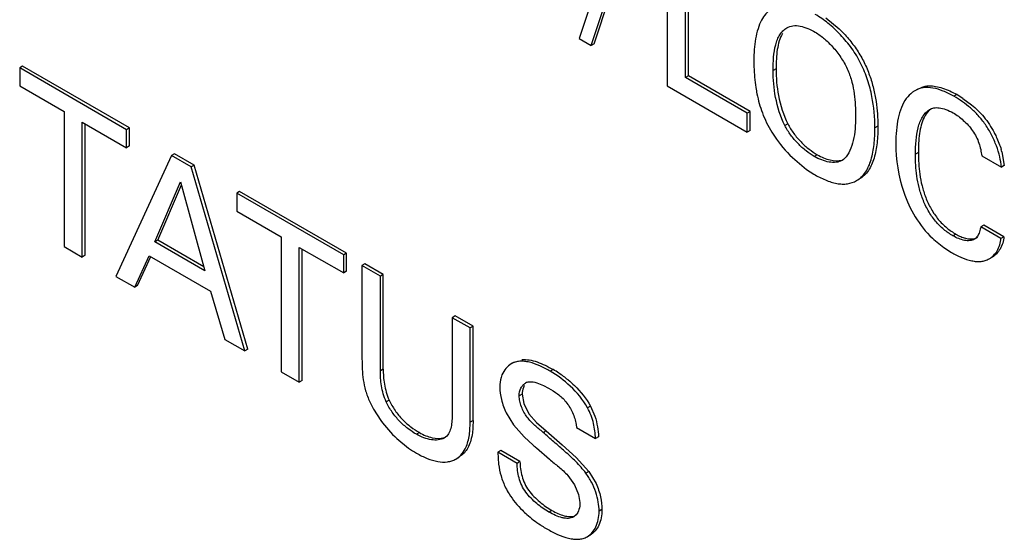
# Model space of a CAD drawing. Header units: inches. Extents: x 0 to 34, y 0 to 22.
# Tile 46 of 124: x 4.029 to 4.266, y 16.412 to 16.537. Entities that reach past the tile are written whole.
import ezdxf

# ---------------------------------------------------------------- set-up
doc = ezdxf.new("R2010")
doc.units = ezdxf.units.IN
doc.header["$LTSCALE"] = 1.87
doc.header["$MEASUREMENT"] = 0
doc.layers.get('0').update_dxf_attribs({"linetype": 'CONTINUOUS'})

msp = doc.modelspace()

# ---------------------------------------------------------------- linework, layer by layer
at = {"color": 7, "linetype": 'CONTINUOUS'}
for p, q in [((4.1736876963, 16.5638389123), (4.1633442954, 16.5325992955)), ((4.1662596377, 16.5309160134), (4.1765603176, 16.5621802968)), ((4.1669667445, 16.531324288), (4.1772674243, 16.5625885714)), ((4.184558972, 16.5580212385), (4.184558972, 16.5211666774)), ((4.1889371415, 16.5231820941), (4.1889371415, 16.5554933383)), ((4.1896442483, 16.5235903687), (4.1896442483, 16.5559016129)), ((4.2227744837, 16.5376084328), (4.2259344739, 16.5349667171)), ((4.1633442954, 16.5325992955), (4.1662596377, 16.5309160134)), ((4.1669667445, 16.531324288), (4.1662596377, 16.5309160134)), ((4.0292631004, 16.5259191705), (4.0285559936, 16.5255108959)), ((4.0285559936, 16.5255108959), (4.0285559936, 16.5211728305)), ((4.0543261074, 16.5106315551), (4.0285559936, 16.5255108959)), ((4.0550332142, 16.5110398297), (4.0292631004, 16.5259191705)), ((4.1896442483, 16.5235903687), (4.1889371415, 16.5231820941)), ((4.2037932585, 16.5146043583), (4.1889371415, 16.5231820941)), ((4.2045003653, 16.5150126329), (4.1896442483, 16.5235903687)), ((4.2107680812, 16.5253275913), (4.2100609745, 16.5249193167)), ((4.0285559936, 16.5211728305), (4.039254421, 16.5149956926)), ((4.184558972, 16.5211666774), (4.2037932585, 16.5100610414)), ((4.2449033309, 16.5204197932), (4.2441962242, 16.5200115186)), ((4.2543003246, 16.5190797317), (4.2535932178, 16.5186714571)), ((4.2557539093, 16.5181823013), (4.2578378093, 16.5166510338)), ((4.039254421, 16.5149956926), (4.039254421, 16.4824791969)), ((4.2045003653, 16.5150126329), (4.2037932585, 16.5146043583)), ((4.2037932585, 16.5100610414), (4.2037932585, 16.5146043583)), ((4.2045003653, 16.510469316), (4.2045003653, 16.5150126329)), ((4.04362768, 16.4799541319), (4.04362768, 16.5124706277)), ((4.04362768, 16.5124706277), (4.0543261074, 16.5062934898)), ((4.0443347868, 16.4803624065), (4.0443347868, 16.5120623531)), ((4.2135969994, 16.512058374), (4.2128898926, 16.5116500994)), ((4.2353012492, 16.5114697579), (4.2345941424, 16.5110614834)), ((4.0550332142, 16.5110398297), (4.0543261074, 16.5106315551)), ((4.0543261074, 16.5062934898), (4.0543261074, 16.5106315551)), ((4.0550332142, 16.5067017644), (4.0550332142, 16.5110398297)), ((4.2045003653, 16.510469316), (4.2037932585, 16.5100610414)), ((4.0550332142, 16.5067017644), (4.0543261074, 16.5062934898)), ((4.0651492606, 16.5043824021), (4.0517127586, 16.4752859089)), ((4.0658563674, 16.5047906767), (4.0651492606, 16.5043824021)), ((4.0698824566, 16.5016495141), (4.0651492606, 16.5043824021)), ((4.0705895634, 16.5020577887), (4.0658563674, 16.5047906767)), ((4.2206705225, 16.5046045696), (4.2199634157, 16.504196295)), ((4.2450598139, 16.5051208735), (4.2443527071, 16.5047125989)), ((4.2603117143, 16.504329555), (4.2650444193, 16.5015969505)), ((4.2651705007, 16.5052600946), (4.265751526, 16.5020052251)), ((4.0705895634, 16.5020577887), (4.0698824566, 16.5016495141)), ((4.0834986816, 16.4577496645), (4.0705895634, 16.5020577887)), ((4.2147049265, 16.5038946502), (4.2180751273, 16.5010680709)), ((4.2270364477, 16.5034820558), (4.2266642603, 16.5032252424)), ((4.265751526, 16.5020052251), (4.2650444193, 16.5015969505)), ((4.0827915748, 16.4573413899), (4.0698824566, 16.5016495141)), ((4.2180751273, 16.5010680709), (4.219828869, 16.4999359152)), ((4.0611310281, 16.4835799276), (4.0673167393, 16.4980784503)), ((4.0618381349, 16.4839882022), (4.0675251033, 16.497317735)), ((4.0673167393, 16.4980784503), (4.0731960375, 16.4766137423)), ((4.2301742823, 16.4983588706), (4.2308816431, 16.4987672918)), ((4.0815423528, 16.4957337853), (4.080835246, 16.4953255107)), ((4.080835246, 16.4953255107), (4.080835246, 16.4909874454)), ((4.1066053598, 16.48044617), (4.080835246, 16.4953255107)), ((4.1073124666, 16.4808544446), (4.0815423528, 16.4957337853)), ((4.080835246, 16.4909874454), (4.0915336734, 16.4848103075)), ((4.2607978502, 16.4876622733), (4.2600907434, 16.4872539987)), ((4.2656606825, 16.4848545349), (4.2607978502, 16.4876622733)), ((4.2540798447, 16.4854669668), (4.253372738, 16.4850586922)), ((4.2649535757, 16.4844462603), (4.2600907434, 16.4872539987)), ((4.0618381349, 16.4839882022), (4.0611310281, 16.4835799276)), ((4.0731960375, 16.4766137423), (4.0611310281, 16.4835799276)), ((4.0729303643, 16.4775836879), (4.0618381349, 16.4839882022)), ((4.0915336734, 16.4848103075), (4.0915336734, 16.4522938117)), ((4.2592540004, 16.484674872), (4.2585468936, 16.4842665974)), ((4.2656606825, 16.4848545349), (4.2649535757, 16.4844462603)), ((4.039254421, 16.4824791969), (4.04362768, 16.4799541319)), ((4.0443347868, 16.4803624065), (4.04362768, 16.4799541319)), ((4.0959069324, 16.4497687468), (4.0959069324, 16.4822852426)), ((4.0959069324, 16.4822852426), (4.1066053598, 16.4761081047)), ((4.0966140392, 16.4501770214), (4.0966140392, 16.481876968)), ((4.1073124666, 16.4808544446), (4.1066053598, 16.48044617)), ((4.1066053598, 16.4761081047), (4.1066053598, 16.48044617)), ((4.1073124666, 16.4765163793), (4.1073124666, 16.4808544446)), ((4.0562681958, 16.4726556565), (4.0597163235, 16.4802605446)), ((4.0569753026, 16.4730639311), (4.0601493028, 16.4800642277)), ((4.0597163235, 16.4802605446), (4.074524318, 16.4717105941)), ((4.1117240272, 16.4783072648), (4.1110169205, 16.4778989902)), ((4.1161454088, 16.4757544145), (4.1117240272, 16.4783072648)), ((4.2621161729, 16.4795209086), (4.2628232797, 16.4799291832)), ((4.1073124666, 16.4765163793), (4.1066053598, 16.4761081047)), ((4.1110169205, 16.4778989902), (4.1110169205, 16.4554381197)), ((4.115438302, 16.4753461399), (4.1110169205, 16.4778989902)), ((4.1161454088, 16.4757544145), (4.115438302, 16.4753461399)), ((4.1161454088, 16.4529363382), (4.1161454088, 16.4757544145)), ((4.0517127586, 16.4752859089), (4.0562681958, 16.4726556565)), ((4.115438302, 16.4525280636), (4.115438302, 16.4753461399)), ((4.0569753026, 16.4730639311), (4.0562681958, 16.4726556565)), ((4.074524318, 16.4717105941), (4.0779719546, 16.4601241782)), ((4.1334759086, 16.4657480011), (4.1327688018, 16.4653397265)), ((4.1327688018, 16.4653397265), (4.1327688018, 16.4427263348)), ((4.1370561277, 16.4628642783), (4.1327688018, 16.4653397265)), ((4.1377632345, 16.4632725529), (4.1334759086, 16.4657480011)), ((4.1377632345, 16.4632725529), (4.1370561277, 16.4628642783)), ((4.1370561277, 16.4401488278), (4.1370561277, 16.4628642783)), ((4.1377632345, 16.4405571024), (4.1377632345, 16.4632725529)), ((4.0779719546, 16.4601241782), (4.0827915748, 16.4573413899)), ((4.0834986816, 16.4577496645), (4.0827915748, 16.4573413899)), ((4.1476771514, 16.4546334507), (4.1469700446, 16.4542251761)), ((4.0915336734, 16.4522938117), (4.0959069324, 16.4497687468)), ((4.1161454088, 16.4529363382), (4.115438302, 16.4525280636)), ((4.1570741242, 16.4528370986), (4.1563670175, 16.452428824)), ((4.0966140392, 16.4501770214), (4.0959069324, 16.4497687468)), ((4.1531193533, 16.4496806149), (4.1547505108, 16.4490237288)), ((4.1547505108, 16.4490237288), (4.1559687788, 16.4483700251)), ((4.1128774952, 16.4450753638), (4.113788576, 16.443269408)), ((4.1175601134, 16.4454834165), (4.1168530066, 16.4450751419)), ((4.1496028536, 16.4468906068), (4.1488957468, 16.4464823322)), ((4.1496028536, 16.4468906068), (4.1500232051, 16.4446385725)), ((4.113788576, 16.443269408), (4.1155234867, 16.4405821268)), ((4.1500232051, 16.4446385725), (4.1512207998, 16.4422033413)), ((4.1660460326, 16.4440326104), (4.1653389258, 16.4436243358)), ((4.1660460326, 16.4440326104), (4.1671193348, 16.4416188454)), ((4.1377632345, 16.4405571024), (4.1370561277, 16.4401488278)), ((4.1457657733, 16.4423799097), (4.1475242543, 16.4395166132)), ((4.1512207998, 16.4422033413), (4.1530877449, 16.4400604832)), ((4.1530877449, 16.4400604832), (4.1553476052, 16.4381112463)), ((4.1475242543, 16.4395166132), (4.1500537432, 16.4366519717)), ((4.1553476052, 16.4381112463), (4.1546404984, 16.4377029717)), ((4.1553476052, 16.4381112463), (4.159273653, 16.4346804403)), ((4.16260684, 16.4396461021), (4.1626872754, 16.4388764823)), ((4.1626872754, 16.4388764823), (4.1672859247, 16.4362212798)), ((4.1194237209, 16.4362101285), (4.1222115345, 16.4339361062)), ((4.1248541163, 16.4376477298), (4.1241470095, 16.4372394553)), ((4.1314425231, 16.4368325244), (4.1308159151, 16.4363496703)), ((4.1500537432, 16.4366519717), (4.1522521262, 16.4346509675)), ((4.1679930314, 16.4366295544), (4.1672859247, 16.4362212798)), ((4.14447191, 16.4333139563), (4.1437648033, 16.4329056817)), ((4.1490705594, 16.4306587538), (4.14447191, 16.4333139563)), ((4.1530266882, 16.4339807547), (4.1561897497, 16.4312468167)), ((4.159273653, 16.4346804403), (4.1626311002, 16.4316594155)), ((4.1336522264, 16.4312862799), (4.1343593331, 16.4316945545)), ((4.1336566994, 16.4312785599), (4.1344471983, 16.4318541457)), ((4.1351543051, 16.4322624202), (4.1344471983, 16.4318541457)), ((4.1483634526, 16.4302504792), (4.1437648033, 16.4329056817)), ((4.1437648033, 16.4329056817), (4.1439333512, 16.4300334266)), ((4.1490705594, 16.4306587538), (4.1483634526, 16.4302504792)), ((4.1626311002, 16.4316594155), (4.165648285, 16.4282849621)), ((4.165648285, 16.4282849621), (4.1649411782, 16.4278766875)), ((4.165648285, 16.4282849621), (4.1673951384, 16.425397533)), ((4.1605743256, 16.4273441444), (4.1621788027, 16.425076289)), ((4.1621788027, 16.425076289), (4.1631897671, 16.4227458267)), ((4.1631897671, 16.4227458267), (4.1635264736, 16.4207811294)), ((4.1567623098, 16.4189198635), (4.156055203, 16.4185115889)), ((4.1688322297, 16.4190966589), (4.1681251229, 16.4186883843)), ((4.1626171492, 16.4178450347), (4.1620195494, 16.4173470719)), ((4.1652737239, 16.4125581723), (4.1659808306, 16.4129664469))]:
    msp.add_line(p, q, dxfattribs=at)
for centre, radius, start, end in [((4.2399425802, 16.4941983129), 0.0287268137, 56.6053240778, 60.0130401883), ((4.2349179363, 16.5256065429), 0.029601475, 211.7217786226, 213.9589895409), ((4.2373807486, 16.5273113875), 0.0325965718, 214.0263750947, 225.9209221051), ((4.2447739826, 16.4996201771), 0.0211619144, 15.4568530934, 17.0676994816), ((4.2243583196, 16.5067017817), 0.0041879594, 309.7532641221, 313.849046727), ((4.2654918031, 16.5026088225), 0.0248843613, 226.6665173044, 236.022599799), ((4.2569888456, 16.4865946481), 0.0028013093, 303.7924180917, 319.9602120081), ((4.2569155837, 16.4866569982), 0.0028975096, 319.9482625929, 324.5775616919), ((4.2652326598, 16.5022129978), 0.0244112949, 236.0077748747, 239.974789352), ((4.1437384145, 16.4297253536), 0.026683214, 56.6026523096, 60.0146209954), ((4.1439096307, 16.4300227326), 0.0263407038, 50.4850641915, 56.5575257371), ((4.1515665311, 16.4475724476), 0.0023285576, 107.8905303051, 120.0150864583), ((4.1402706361, 16.4587332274), 0.0306901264, 216.2586418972, 227.2132915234), ((4.1364920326, 16.4540961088), 0.0247054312, 234.687847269, 240.0205978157), ((4.3741365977, 16.6902991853), 0.3385095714, 229.0443433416, 229.2177104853), ((4.1700239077, 16.4397597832), 0.0291415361, 236.7252415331, 237.4405699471), ((4.17078558, 16.440963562), 0.0305660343, 237.4515909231, 240.0440282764)]:
    msp.add_arc(centre, radius, start, end, dxfattribs=at)
for points, knots in [([(4.2095286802, 16.5396231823), (4.2090673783, 16.5393162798), (4.208211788, 16.5385305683), (4.2075785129, 16.5375668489), (4.2072980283, 16.5370474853)], [0, 0, 0, 0, 0.4841840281, 1, 1, 1, 1]), ([(4.2345941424, 16.5110614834), (4.2345941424, 16.5135966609), (4.2342313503, 16.5175203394), (4.2329036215, 16.5226774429), (4.231319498, 16.526600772), (4.2290874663, 16.5302628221), (4.226376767, 16.5335274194), (4.2234086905, 16.536285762), (4.2212624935, 16.5377980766), (4.2201838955, 16.5384208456)], [0, 0, 0, 0, 0.2349264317, 0.362106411, 0.4925902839, 0.6254440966, 0.7578366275, 0.8845857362, 1, 1, 1, 1]), ([(4.2072980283, 16.5370474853), (4.206936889, 16.5363787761), (4.2063406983, 16.5349021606), (4.2055687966, 16.5316461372), (4.2054191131, 16.5290521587), (4.2054191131, 16.5272949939)], [0, 0, 0, 0, 0.2276243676, 0.473716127, 1, 1, 1, 1]), ([(4.2100609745, 16.5249193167), (4.2100609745, 16.525984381), (4.2101237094, 16.5280478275), (4.2104880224, 16.5305549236), (4.2110620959, 16.5323505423), (4.2116329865, 16.533506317), (4.2123826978, 16.5344709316), (4.2130120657, 16.5349602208), (4.2133464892, 16.5351533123)], [0, 0, 0, 0, 0.285405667, 0.5528599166, 0.6752450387, 0.7892674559, 0.8965192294, 1, 1, 1, 1]), ([(4.2133464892, 16.5351533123), (4.2138031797, 16.5354169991), (4.214879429, 16.5357890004), (4.2160060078, 16.5357063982), (4.216572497, 16.5355954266)], [0, 0, 0, 0, 0.4774094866, 1, 1, 1, 1]), ([(4.216572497, 16.5355954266), (4.2171922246, 16.535474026), (4.2184541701, 16.5350538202), (4.2196312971, 16.534451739), (4.2202271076, 16.5341077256)], [0, 0, 0, 0, 0.4785952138, 1, 1, 1, 1]), ([(4.2259344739, 16.5349667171), (4.2267417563, 16.5341911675), (4.2282897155, 16.5325367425), (4.2303398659, 16.5298182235), (4.2320479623, 16.5268685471), (4.2333449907, 16.5237633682), (4.234279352, 16.5206034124), (4.2350765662, 16.5165202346), (4.2353012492, 16.5134567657), (4.2353012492, 16.5114697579)], [0, 0, 0, 0, 0.1290507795, 0.2606320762, 0.3917278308, 0.5208770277, 0.6476393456, 0.7709379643, 1, 1, 1, 1]), ([(4.2123050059, 16.5337764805), (4.2119777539, 16.5332263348), (4.2114601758, 16.531966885), (4.211019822, 16.5299018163), (4.2108029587, 16.5276575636), (4.2107680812, 16.5261126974), (4.2107680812, 16.5253275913)], [0, 0, 0, 0, 0.2213895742, 0.4658569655, 0.7284662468, 1, 1, 1, 1]), ([(4.2202271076, 16.5341077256), (4.2210259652, 16.5336464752), (4.222599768, 16.5324711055), (4.2247251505, 16.5303109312), (4.2266245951, 16.5277797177), (4.2281323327, 16.5250183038), (4.2291083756, 16.5221394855), (4.2298160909, 16.5184148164), (4.229909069, 16.5156269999), (4.229909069, 16.5138164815)], [0, 0, 0, 0, 0.1173679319, 0.2481639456, 0.3845684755, 0.5187676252, 0.646675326, 0.7696402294, 1, 1, 1, 1]), ([(4.2054191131, 16.5272949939), (4.2054191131, 16.5267767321), (4.2054522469, 16.5246030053), (4.2056380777, 16.5224293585), (4.2058922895, 16.5207931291)], [0, 0, 0, 0, 0.2383776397, 1, 1, 1, 1]), ([(4.2128898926, 16.5116500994), (4.2118302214, 16.5137787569), (4.2104405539, 16.5181847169), (4.2100609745, 16.5227452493), (4.2100609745, 16.5249193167)], [0, 0, 0, 0, 0.5223823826, 1, 1, 1, 1]), ([(4.2107680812, 16.5253275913), (4.2107680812, 16.5231535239), (4.2111476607, 16.5185929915), (4.2125373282, 16.5141870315), (4.2135969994, 16.512058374)], [0, 0, 0, 0, 0.4776176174, 1, 1, 1, 1]), ([(4.2058922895, 16.5207931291), (4.2059716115, 16.5202825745), (4.2063403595, 16.5182041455), (4.2069076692, 16.5161580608), (4.2074667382, 16.514664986)], [0, 0, 0, 0, 0.2447569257, 1, 1, 1, 1]), ([(4.2535932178, 16.5186714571), (4.2527663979, 16.5191488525), (4.2511269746, 16.5199706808), (4.2486329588, 16.5207504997), (4.2462432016, 16.520873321), (4.2448085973, 16.5203650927), (4.24419624, 16.5200115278)], [0, 0, 0, 0, 0.2888500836, 0.5527711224, 0.7860729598, 1, 1, 1, 1]), ([(4.2457413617, 16.5208185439), (4.246038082, 16.52093144), (4.2466625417, 16.5211111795), (4.247832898, 16.5212402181), (4.2492651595, 16.5211134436), (4.251548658, 16.5205108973), (4.2532118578, 16.5197081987), (4.2543003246, 16.5190797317)], [0, 0, 0, 0, 0.1057816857, 0.2153064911, 0.3906302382, 0.5812097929, 1, 1, 1, 1]), ([(4.24419624, 16.5200115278), (4.2439982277, 16.5198971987), (4.2432195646, 16.5193859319), (4.2425610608, 16.5187016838), (4.242145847, 16.518136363)], [0, 0, 0, 0, 0.2458402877, 1, 1, 1, 1]), ([(4.2650444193, 16.5015969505), (4.2649888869, 16.5024366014), (4.2646973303, 16.5041851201), (4.2638865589, 16.5067936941), (4.2627265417, 16.509399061), (4.2612734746, 16.5118574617), (4.2595492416, 16.5140327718), (4.257077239, 16.5164216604), (4.2550006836, 16.517858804), (4.2535932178, 16.5186714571)], [0, 0, 0, 0, 0.1182280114, 0.247739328, 0.3829598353, 0.5180369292, 0.6479160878, 0.77165679, 1, 1, 1, 1]), ([(4.242145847, 16.518136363), (4.2416590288, 16.5174735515), (4.2408496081, 16.5159249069), (4.2401044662, 16.5133153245), (4.2397003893, 16.5104267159), (4.2396244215, 16.5084190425), (4.2396244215, 16.5073904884)], [0, 0, 0, 0, 0.2203519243, 0.4624225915, 0.7244053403, 1, 1, 1, 1]), ([(4.2477239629, 16.5154740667), (4.2480541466, 16.5156647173), (4.2488144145, 16.5159499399), (4.2496218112, 16.5159524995), (4.25003159, 16.5159086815)], [0, 0, 0, 0, 0.4805629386, 1, 1, 1, 1]), ([(4.2578378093, 16.5166510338), (4.2589180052, 16.5157666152), (4.261004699, 16.513727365), (4.2625974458, 16.5112785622), (4.2632961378, 16.509951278)], [0, 0, 0, 0, 0.4820653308, 1, 1, 1, 1]), ([(4.2074667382, 16.514664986), (4.2077650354, 16.51386834), (4.2084437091, 16.5122853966), (4.2092821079, 16.5107809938), (4.2097385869, 16.510042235)], [0, 0, 0, 0, 0.4948376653, 1, 1, 1, 1]), ([(4.229909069, 16.5138164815), (4.229909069, 16.5128186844), (4.2298437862, 16.5108804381), (4.2294535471, 16.5081014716), (4.2286906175, 16.5056412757), (4.2278149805, 16.5042145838), (4.2272595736, 16.5036815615)], [0, 0, 0, 0, 0.2798212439, 0.5433161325, 0.7841184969, 1, 1, 1, 1]), ([(4.2443527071, 16.5047125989), (4.2443527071, 16.5058210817), (4.2444157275, 16.5079668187), (4.2447906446, 16.5105753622), (4.2453816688, 16.5124582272), (4.2461324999, 16.5140395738), (4.2470099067, 16.5150617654), (4.2477239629, 16.5154740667)], [0, 0, 0, 0, 0.2843192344, 0.5501431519, 0.6728618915, 0.7885100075, 1, 1, 1, 1]), ([(4.2464357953, 16.5135717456), (4.2461466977, 16.5129899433), (4.2456865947, 16.5117065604), (4.2451422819, 16.5088776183), (4.2450598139, 16.5066426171), (4.2450598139, 16.5051208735)], [0, 0, 0, 0, 0.225966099, 0.4707123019, 1, 1, 1, 1]), ([(4.2480784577, 16.5156511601), (4.2479067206, 16.5155245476), (4.2472342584, 16.5149390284), (4.246736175, 16.5141762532), (4.2464357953, 16.5135717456)], [0, 0, 0, 0, 0.2401701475, 1, 1, 1, 1]), ([(4.25003159, 16.5159086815), (4.2506001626, 16.5158478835), (4.2517786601, 16.5155348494), (4.2528674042, 16.5150064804), (4.25341595, 16.5146897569)], [0, 0, 0, 0, 0.4744436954, 1, 1, 1, 1]), ([(4.25341595, 16.5146897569), (4.2542958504, 16.5141817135), (4.2555639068, 16.5132261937), (4.2570783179, 16.5117123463), (4.2581372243, 16.5103936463), (4.2590233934, 16.5089553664), (4.2596611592, 16.5074223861), (4.260077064, 16.5058726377), (4.2602478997, 16.5048367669), (4.2603117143, 16.504329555)], [0, 0, 0, 0, 0.2360374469, 0.3653475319, 0.4970217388, 0.6280078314, 0.7564402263, 0.8812398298, 1, 1, 1, 1]), ([(4.2199634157, 16.504196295), (4.2192799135, 16.5045909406), (4.2179117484, 16.5055372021), (4.2160024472, 16.5072543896), (4.2142553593, 16.5092939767), (4.2132924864, 16.5108390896), (4.2128898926, 16.5116500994)], [0, 0, 0, 0, 0.2276480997, 0.4779558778, 0.7388399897, 1, 1, 1, 1]), ([(4.2135969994, 16.512058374), (4.2139995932, 16.5112473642), (4.2149624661, 16.5097022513), (4.216709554, 16.5076626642), (4.2186188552, 16.5059454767), (4.2199870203, 16.5049992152), (4.2206705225, 16.5046045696)], [0, 0, 0, 0, 0.2611600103, 0.5220441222, 0.7723519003, 1, 1, 1, 1]), ([(4.2353012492, 16.5114697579), (4.2353012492, 16.5101336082), (4.2351869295, 16.5075512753), (4.2346315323, 16.5044301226), (4.2338336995, 16.5022156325), (4.2330703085, 16.5007957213), (4.2321001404, 16.4996109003), (4.2313021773, 16.4990101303), (4.2308816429, 16.4987672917)], [0, 0, 0, 0, 0.2860540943, 0.5525399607, 0.6746277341, 0.7886531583, 0.8960359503, 1, 1, 1, 1]), ([(4.230174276, 16.4983588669), (4.2305948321, 16.4986016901), (4.2313928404, 16.4992024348), (4.2323630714, 16.5003872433), (4.233126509, 16.5018071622), (4.2339243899, 16.5040216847), (4.2344798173, 16.5071429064), (4.2345941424, 16.5097253), (4.2345941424, 16.5110614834)], [0, 0, 0, 0, 0.1039642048, 0.2113465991, 0.3253714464, 0.4474588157, 0.7139447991, 1, 1, 1, 1]), ([(4.2632961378, 16.509951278), (4.2634719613, 16.5096172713), (4.264134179, 16.5082848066), (4.2646781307, 16.50689275), (4.2650038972, 16.5058312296)], [0, 0, 0, 0, 0.2536950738, 1, 1, 1, 1]), ([(4.2396244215, 16.5073904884), (4.2396244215, 16.5034092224), (4.2408261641, 16.4950253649), (4.2452485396, 16.4874976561), (4.2484150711, 16.4845086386)], [0, 0, 0, 0, 0.4776159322, 1, 1, 1, 1]), ([(4.2266629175, 16.503227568), (4.2262321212, 16.5029788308), (4.2251845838, 16.5026796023), (4.2234939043, 16.5027825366), (4.221708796, 16.5032972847), (4.2205421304, 16.5038621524), (4.2199634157, 16.504196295)], [0, 0, 0, 0, 0.2121891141, 0.4497151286, 0.7149537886, 1, 1, 1, 1]), ([(4.2206705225, 16.5046045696), (4.2211734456, 16.5043141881), (4.2221917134, 16.503810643), (4.224157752, 16.5031654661), (4.2257350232, 16.5030572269), (4.2266429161, 16.503326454)], [0, 0, 0, 0, 0.2797190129, 0.543878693, 1, 1, 1, 1]), ([(4.253372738, 16.4850586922), (4.2526068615, 16.4855008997), (4.2510839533, 16.4865655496), (4.2490322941, 16.4885902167), (4.2473479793, 16.491100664), (4.2460625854, 16.4938456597), (4.245172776, 16.496657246), (4.244483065, 16.500266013), (4.2443527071, 16.5029617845), (4.2443527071, 16.5047125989)], [0, 0, 0, 0, 0.1170202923, 0.2446292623, 0.3791594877, 0.5147271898, 0.6444883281, 0.768331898, 1, 1, 1, 1]), ([(4.2450598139, 16.5051208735), (4.2450598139, 16.5033700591), (4.2451901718, 16.5006742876), (4.2458798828, 16.4970655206), (4.2467696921, 16.4942539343), (4.2480550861, 16.4915089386), (4.2497394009, 16.4889984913), (4.2517910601, 16.4869738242), (4.2533139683, 16.4859091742), (4.2540798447, 16.4854669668)], [0, 0, 0, 0, 0.231668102, 0.3555116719, 0.4852728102, 0.6208405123, 0.7553707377, 0.8829797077, 1, 1, 1, 1]), ([(4.219828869, 16.4999359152), (4.2207394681, 16.4994101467), (4.2221212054, 16.4987021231), (4.2240141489, 16.4980060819), (4.2253754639, 16.4976576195), (4.2266930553, 16.4974981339), (4.2283307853, 16.4975757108), (4.2294985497, 16.4979687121), (4.230174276, 16.4983588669)], [0, 0, 0, 0, 0.2882122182, 0.4238811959, 0.552136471, 0.6726005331, 0.7861271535, 1, 1, 1, 1]), ([(4.2540798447, 16.4854669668), (4.2544546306, 16.4852505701), (4.2552109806, 16.484868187), (4.2566690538, 16.4843515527), (4.2578397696, 16.4842178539), (4.258530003, 16.4843814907)], [0, 0, 0, 0, 0.2787421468, 0.5431086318, 1, 1, 1, 1]), ([(4.2600907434, 16.4872539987), (4.260022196, 16.4868334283), (4.259843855, 16.4860400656), (4.2594998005, 16.485291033), (4.2592767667, 16.4849776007)], [0, 0, 0, 0, 0.5255506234, 1, 1, 1, 1]), ([(4.2585468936, 16.4842665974), (4.2582211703, 16.4840667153), (4.2574118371, 16.4838294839), (4.2561055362, 16.4839310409), (4.2547271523, 16.4843528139), (4.2538232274, 16.4847985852), (4.253372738, 16.4850586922)], [0, 0, 0, 0, 0.2104688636, 0.4471766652, 0.71351609, 1, 1, 1, 1]), ([(4.262116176, 16.4795209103), (4.2625042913, 16.4797450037), (4.26323661, 16.4803179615), (4.2644250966, 16.4818944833), (4.2648536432, 16.4834096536), (4.2649535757, 16.4844462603)], [0, 0, 0, 0, 0.2289252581, 0.4680398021, 1, 1, 1, 1]), ([(4.2656606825, 16.4848545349), (4.2655607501, 16.4838179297), (4.2651322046, 16.4823027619), (4.2639437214, 16.4807262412), (4.2632114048, 16.4801532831), (4.2628232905, 16.4799291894)], [0, 0, 0, 0, 0.5319601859, 0.7710747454, 1, 1, 1, 1]), ([(4.2530177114, 16.4810775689), (4.2538110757, 16.4806194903), (4.2553812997, 16.4798101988), (4.2574300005, 16.4791027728), (4.2590191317, 16.4788585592), (4.2601310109, 16.4788584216), (4.2611787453, 16.4790653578), (4.2618187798, 16.4793491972), (4.262116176, 16.4795209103)], [0, 0, 0, 0, 0.2851419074, 0.5487922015, 0.6699793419, 0.7841334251, 0.893113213, 1, 1, 1, 1]), ([(4.1110169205, 16.4554381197), (4.1110169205, 16.453756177), (4.1111085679, 16.4511609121), (4.1118340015, 16.4476880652), (4.1124913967, 16.4459463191), (4.1128774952, 16.4450753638)], [0, 0, 0, 0, 0.4756415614, 0.7305834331, 1, 1, 1, 1]), ([(4.1563670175, 16.452428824), (4.155547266, 16.4529021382), (4.1539275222, 16.453754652), (4.15182113, 16.45453635), (4.1501778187, 16.4548386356), (4.1490271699, 16.4548732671), (4.1479395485, 16.4546891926), (4.1472763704, 16.4544020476), (4.1469700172, 16.4542251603)], [0, 0, 0, 0, 0.2844846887, 0.5494447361, 0.6711009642, 0.7852451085, 0.8936834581, 1, 1, 1, 1]), ([(4.1495433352, 16.4552283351), (4.1501284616, 16.4552886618), (4.1513799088, 16.4552140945), (4.153255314, 16.4546994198), (4.1551754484, 16.4538827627), (4.1564396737, 16.4532034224), (4.1570741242, 16.4528370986)], [0, 0, 0, 0, 0.2202803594, 0.4630703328, 0.7256504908, 1, 1, 1, 1]), ([(4.1168530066, 16.4450751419), (4.1162981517, 16.4462963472), (4.1157501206, 16.4482092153), (4.1154657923, 16.4507392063), (4.115438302, 16.4519436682), (4.115438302, 16.4525280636)], [0, 0, 0, 0, 0.5271272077, 0.7703418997, 1, 1, 1, 1]), ([(4.1161454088, 16.4529363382), (4.1161454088, 16.4523519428), (4.1161728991, 16.4511474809), (4.1164572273, 16.4486174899), (4.1170052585, 16.4467046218), (4.1175601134, 16.4454834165)], [0, 0, 0, 0, 0.2296581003, 0.4728727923, 1, 1, 1, 1]), ([(4.1469700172, 16.4542251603), (4.1464811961, 16.4539429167), (4.1455718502, 16.4531642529), (4.1449724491, 16.452135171), (4.1447431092, 16.45157496)], [0, 0, 0, 0, 0.4825250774, 1, 1, 1, 1]), ([(4.1653389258, 16.4436243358), (4.1642724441, 16.4455776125), (4.1615255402, 16.4489002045), (4.1580999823, 16.4514282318), (4.1563670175, 16.452428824)], [0, 0, 0, 0, 0.5265432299, 1, 1, 1, 1]), ([(4.1447431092, 16.45157496), (4.1446553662, 16.4513606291), (4.1443310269, 16.4504296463), (4.1442057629, 16.4494341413), (4.1442057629, 16.4486811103)], [0, 0, 0, 0, 0.2352116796, 1, 1, 1, 1]), ([(4.1488957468, 16.4464823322), (4.1488957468, 16.4471288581), (4.1490754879, 16.4480876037), (4.1497398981, 16.4490972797), (4.1501713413, 16.4494557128), (4.1504017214, 16.449588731)], [0, 0, 0, 0, 0.5403982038, 0.7776438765, 1, 1, 1, 1]), ([(4.1508511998, 16.4497884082), (4.151019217, 16.4498424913), (4.1517747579, 16.449992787), (4.1525562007, 16.4498485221), (4.1531193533, 16.4496806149)], [0, 0, 0, 0, 0.2309823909, 1, 1, 1, 1]), ([(4.1606696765, 16.4503434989), (4.1611889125, 16.449915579), (4.1632583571, 16.4480742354), (4.1650401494, 16.4458749), (4.1660460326, 16.4440326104)], [0, 0, 0, 0, 0.2427422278, 1, 1, 1, 1]), ([(4.1442057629, 16.4486811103), (4.1442057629, 16.4476476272), (4.144524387, 16.4454711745), (4.1452658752, 16.443407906), (4.1457657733, 16.4423799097)], [0, 0, 0, 0, 0.4748193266, 1, 1, 1, 1]), ([(4.1501114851, 16.4489662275), (4.1500289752, 16.4488221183), (4.1497196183, 16.4481731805), (4.1496028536, 16.4474414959), (4.1496028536, 16.4468906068)], [0, 0, 0, 0, 0.2316184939, 1, 1, 1, 1]), ([(4.1559687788, 16.4483700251), (4.1567082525, 16.4479430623), (4.158227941, 16.4470062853), (4.1603105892, 16.4450919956), (4.1615786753, 16.4429514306), (4.1622967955, 16.4410796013), (4.1625327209, 16.4401172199), (4.16260684, 16.4396461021)], [0, 0, 0, 0, 0.225628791, 0.4707040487, 0.7393535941, 0.8739815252, 1, 1, 1, 1]), ([(4.1241470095, 16.4372394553), (4.1234313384, 16.4376526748), (4.1219989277, 16.4386150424), (4.1200021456, 16.440384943), (4.1182129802, 16.442547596), (4.1172636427, 16.4442062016), (4.1168530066, 16.4450751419)], [0, 0, 0, 0, 0.2282483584, 0.4750537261, 0.7345526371, 1, 1, 1, 1]), ([(4.1175601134, 16.4454834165), (4.1179707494, 16.4446144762), (4.1189200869, 16.4429558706), (4.1207092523, 16.4407932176), (4.1227060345, 16.439023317), (4.1241384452, 16.4380609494), (4.1248541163, 16.4376477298)], [0, 0, 0, 0, 0.2654473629, 0.5249462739, 0.7717516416, 1, 1, 1, 1]), ([(4.1546404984, 16.4377029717), (4.1539765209, 16.4382692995), (4.1525947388, 16.4393830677), (4.1510095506, 16.4410034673), (4.150001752, 16.4425751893), (4.1494103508, 16.4438731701), (4.1490130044, 16.4451834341), (4.1488957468, 16.4460653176), (4.1488957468, 16.4464823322)], [0, 0, 0, 0, 0.241412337, 0.4913576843, 0.6222122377, 0.7560116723, 0.8846415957, 1, 1, 1, 1]), ([(4.1327688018, 16.4427263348), (4.1327688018, 16.4421516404), (4.1327486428, 16.4410198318), (4.1325547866, 16.4390073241), (4.132086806, 16.4374867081), (4.1314425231, 16.4368325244)], [0, 0, 0, 0, 0.2810739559, 0.5509320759, 1, 1, 1, 1]), ([(4.1672859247, 16.4362212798), (4.1672157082, 16.4374450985), (4.1670109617, 16.4393337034), (4.1662469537, 16.441799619), (4.1656663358, 16.4430199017), (4.1653389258, 16.4436243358)], [0, 0, 0, 0, 0.4764527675, 0.7328178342, 1, 1, 1, 1]), ([(4.1377632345, 16.4405571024), (4.1377632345, 16.4401305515), (4.137757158, 16.4392879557), (4.1376604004, 16.4378517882), (4.1373956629, 16.4362985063), (4.1367538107, 16.4342653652), (4.1358999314, 16.4329004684), (4.1351543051, 16.4322624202)], [0, 0, 0, 0, 0.1432909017, 0.2829455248, 0.4833095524, 0.6703330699, 1, 1, 1, 1]), ([(4.1358730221, 16.4337339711), (4.1360990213, 16.4341798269), (4.1364813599, 16.4351486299), (4.1368521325, 16.4367124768), (4.1370441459, 16.438399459), (4.1370561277, 16.4395582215), (4.1370561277, 16.4401488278)], [0, 0, 0, 0, 0.2278455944, 0.4722496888, 0.7307921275, 1, 1, 1, 1]), ([(4.1671193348, 16.4416188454), (4.1674028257, 16.4407929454), (4.1677936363, 16.4391354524), (4.1679461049, 16.437447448), (4.1679930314, 16.4366295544)], [0, 0, 0, 0, 0.5159418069, 1, 1, 1, 1]), ([(4.1649411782, 16.4278766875), (4.1642078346, 16.4288647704), (4.1625930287, 16.4306853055), (4.1603599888, 16.4327049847), (4.158581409, 16.4342587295), (4.1568283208, 16.4357936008), (4.1555150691, 16.4369398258), (4.1546404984, 16.4377029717)], [0, 0, 0, 0, 0.2588888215, 0.5097724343, 0.6332546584, 0.7557905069, 1, 1, 1, 1]), ([(4.1308159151, 16.4363496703), (4.1303863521, 16.4361016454), (4.1293431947, 16.4357995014), (4.1276577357, 16.4358764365), (4.1258774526, 16.4363598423), (4.1247175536, 16.4369100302), (4.1241470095, 16.4372394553)], [0, 0, 0, 0, 0.2129420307, 0.4519139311, 0.7171712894, 1, 1, 1, 1]), ([(4.1248541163, 16.4376477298), (4.1253475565, 16.4373628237), (4.126353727, 16.4368733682), (4.1283101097, 16.4362608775), (4.1298735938, 16.4361748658), (4.1307785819, 16.4364421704)], [0, 0, 0, 0, 0.2772118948, 0.5409002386, 1, 1, 1, 1]), ([(4.1344471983, 16.4318541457), (4.1345910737, 16.4319772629), (4.1351602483, 16.4325265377), (4.1356016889, 16.4331986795), (4.1358730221, 16.4337339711)], [0, 0, 0, 0, 0.2398522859, 1, 1, 1, 1]), ([(4.1241470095, 16.4326961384), (4.1249787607, 16.4322158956), (4.1266345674, 16.4313933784), (4.1291557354, 16.4306189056), (4.1312145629, 16.4304915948), (4.1326875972, 16.4308162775), (4.1333468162, 16.4311099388), (4.133652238, 16.4312862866)], [0, 0, 0, 0, 0.2875205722, 0.5511300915, 0.7857491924, 0.8944213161, 1, 1, 1, 1]), ([(4.1490705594, 16.4306587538), (4.149089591, 16.4300856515), (4.1491805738, 16.4289021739), (4.1495216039, 16.4271170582), (4.1501554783, 16.4253385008), (4.1511563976, 16.4236973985), (4.1524070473, 16.422228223), (4.1542276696, 16.4205546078), (4.1557377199, 16.4195114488), (4.1567623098, 16.4189198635)], [0, 0, 0, 0, 0.1165638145, 0.2408531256, 0.3684898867, 0.4980808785, 0.629245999, 0.7594979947, 1, 1, 1, 1]), ([(4.1561897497, 16.4312468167), (4.1569210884, 16.4306154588), (4.1584637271, 16.4294118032), (4.1599184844, 16.4280879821), (4.1605743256, 16.4273441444)], [0, 0, 0, 0, 0.4934840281, 1, 1, 1, 1]), ([(4.1439333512, 16.4300334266), (4.1440521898, 16.4290863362), (4.1444434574, 16.4271419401), (4.1451776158, 16.4252989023), (4.1456204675, 16.4243816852)], [0, 0, 0, 0, 0.4837779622, 1, 1, 1, 1]), ([(4.156055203, 16.4185115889), (4.1550306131, 16.4191031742), (4.1535205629, 16.4201463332), (4.1516999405, 16.4218199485), (4.1504492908, 16.4232891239), (4.1494483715, 16.4249302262), (4.1488144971, 16.4267087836), (4.148473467, 16.4284938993), (4.1483824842, 16.429677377), (4.1483634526, 16.4302504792)], [0, 0, 0, 0, 0.2405020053, 0.370754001, 0.5019191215, 0.6315101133, 0.7591468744, 0.8834361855, 1, 1, 1, 1]), ([(4.1681251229, 16.4186883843), (4.1681251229, 16.4194395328), (4.1679833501, 16.4210121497), (4.16740332, 16.423380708), (4.1663982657, 16.425730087), (4.1654596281, 16.4271846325), (4.1649411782, 16.4278766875)], [0, 0, 0, 0, 0.2280300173, 0.4769662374, 0.7374943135, 1, 1, 1, 1]), ([(4.1456204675, 16.4243816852), (4.1458692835, 16.4238706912), (4.1469719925, 16.421888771), (4.1484408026, 16.4201266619), (4.1496467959, 16.4189338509)], [0, 0, 0, 0, 0.2509737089, 1, 1, 1, 1]), ([(4.1673951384, 16.425397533), (4.1678770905, 16.4243690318), (4.1685697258, 16.4222960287), (4.1688322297, 16.4201273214), (4.1688322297, 16.4190966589)], [0, 0, 0, 0, 0.524269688, 1, 1, 1, 1]), ([(4.1496467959, 16.4189338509), (4.1499984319, 16.4185860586), (4.1513735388, 16.4173021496), (4.1528763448, 16.4161565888), (4.1540352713, 16.4153960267)], [0, 0, 0, 0, 0.2629638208, 1, 1, 1, 1]), ([(4.1567623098, 16.4189198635), (4.1572383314, 16.4186450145), (4.1581943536, 16.4181506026), (4.1592050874, 16.4177719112), (4.1597114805, 16.4176337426)], [0, 0, 0, 0, 0.5115240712, 1, 1, 1, 1]), ([(4.1635264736, 16.4207811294), (4.1635264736, 16.4202210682), (4.1634005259, 16.4191752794), (4.1629315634, 16.4182077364), (4.1626171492, 16.4178450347)], [0, 0, 0, 0, 0.5384839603, 1, 1, 1, 1]), ([(4.1652737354, 16.412558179), (4.1657199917, 16.4128158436), (4.1665511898, 16.4135277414), (4.1674473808, 16.414972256), (4.1680061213, 16.4167356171), (4.1681251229, 16.4180191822), (4.1681251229, 16.4186883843)], [0, 0, 0, 0, 0.2193391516, 0.4556544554, 0.7151527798, 1, 1, 1, 1]), ([(4.1688322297, 16.4190966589), (4.1688322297, 16.4184274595), (4.168713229, 16.4171438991), (4.1681544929, 16.4153805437), (4.1672583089, 16.4139360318), (4.1664271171, 16.4132241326), (4.165980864, 16.4129664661)], [0, 0, 0, 0, 0.2848471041, 0.5443454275, 0.7806608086, 1, 1, 1, 1]), ([(4.1620195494, 16.4173470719), (4.1616416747, 16.4171289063), (4.1609495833, 16.4169675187), (4.1600125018, 16.4170093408), (4.1589589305, 16.4172014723), (4.1576109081, 16.4176813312), (4.1565731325, 16.4182125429), (4.156055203, 16.4185115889)], [0, 0, 0, 0, 0.2076059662, 0.3226943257, 0.4464173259, 0.7154426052, 1, 1, 1, 1]), ([(4.1597114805, 16.4176337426), (4.1599218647, 16.4175763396), (4.1606968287, 16.4173971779), (4.1615273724, 16.4173582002), (4.162089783, 16.4175004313)], [0, 0, 0, 0, 0.273211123, 1, 1, 1, 1]), ([(4.1555229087, 16.4144808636), (4.1563734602, 16.4139897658), (4.1580636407, 16.4131097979), (4.1602592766, 16.4123046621), (4.161971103, 16.4119821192), (4.1631627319, 16.411932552), (4.1642815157, 16.4120980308), (4.1649637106, 16.4123791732), (4.1652737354, 16.412558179)], [0, 0, 0, 0, 0.2848476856, 0.5518364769, 0.6743967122, 0.7887780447, 0.8961732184, 1, 1, 1, 1])]:
    msp.add_open_spline(points, degree=3, knots=knots, dxfattribs=at)

doc.saveas('drawing.dxf')
